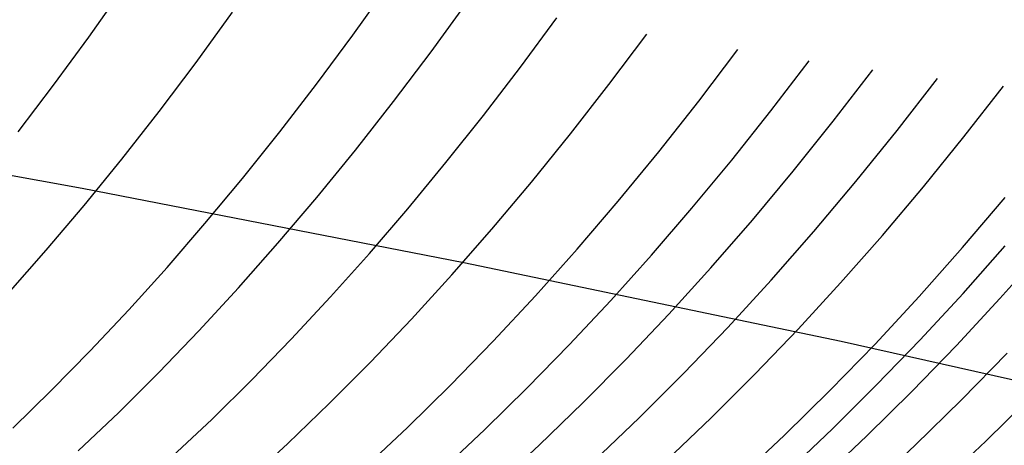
# Model space of a CAD drawing. Header units: millimetres. Extents: x 119 to 175.9, y -203.1 to -153.8.
# Tile 226 of 256: x 172.2215 to 172.2718, y -198.115 to -198.0933. Entities that reach past the tile are written whole.
import ezdxf

# ---------------------------------------------------------------- set-up
doc = ezdxf.new("R2010")
doc.units = ezdxf.units.MM
doc.header["$MEASUREMENT"] = 0
doc.layers.add('Livello 03', color=5, linetype='Continuous', true_color=0x0000ff)

msp = doc.modelspace()

# ---------------------------------------------------------------- linework, layer by layer
at = {"layer": 'Livello 03'}
for p, q in [((172.22504, -198.094164, 44.970025), (172.226815, -198.091647, 44.968742)), ((172.238535, -198.094064, 44.973378), (172.240364, -198.091506, 44.972338)), ((172.242534, -198.09491, 44.975105), (172.244424, -198.092308, 44.9741)), ((172.230526, -198.095456, 44.972182), (172.232388, -198.092887, 44.970935)), ((172.247094, -198.095696, 44.977049), (172.248955, -198.093172, 44.976139)), ((172.223244, -198.096618, 44.9714), (172.22504, -198.094164, 44.970025)), ((172.23668, -198.096563, 44.974508), (172.238535, -198.094064, 44.973378)), ((172.251621, -198.096585, 44.979148), (172.253552, -198.094005, 44.978285)), ((172.240615, -198.097452, 44.976203), (172.242534, -198.09491, 44.975105)), ((172.256211, -198.097438, 44.981352), (172.258214, -198.094796, 44.980542)), ((172.259894, -198.097935, 44.983088), (172.261856, -198.095368, 44.982364)), ((172.22864, -198.09796, 44.973525), (172.230526, -198.095456, 44.972182)), ((172.245204, -198.098164, 44.978047), (172.247094, -198.095696, 44.977049)), ((172.263088, -198.098451, 44.984711), (172.2651, -198.095837, 44.984029)), ((172.266345, -198.098936, 44.986405), (172.268409, -198.096271, 44.985771)), ((172.221431, -198.099005, 44.972866), (172.223244, -198.096618, 44.9714)), ((172.234801, -198.099001, 44.975729), (172.23668, -198.096563, 44.974508)), ((172.249658, -198.099107, 44.980102), (172.251621, -198.096585, 44.979148)), ((172.269763, -198.099258, 44.988145), (172.271783, -198.09666, 44.987592)), ((172.238669, -198.099932, 44.977394), (172.240615, -198.097452, 44.976203)), ((172.254172, -198.10002, 44.982257), (172.256211, -198.097438, 44.981352)), ((172.257897, -198.100446, 44.983903), (172.259894, -198.097935, 44.983088)), ((172.204965, -198.098317, 44.991601), (172.224694, -198.101876, 44.996394)), ((172.226734, -198.100396, 44.974961), (172.22864, -198.09796, 44.973525)), ((172.243286, -198.100574, 44.979133), (172.245204, -198.098164, 44.978047)), ((172.261038, -198.101008, 44.985485), (172.263088, -198.098451, 44.984711)), ((172.26424, -198.101543, 44.987135), (172.266345, -198.098936, 44.986405)), ((172.232899, -198.101375, 44.977039), (172.234801, -198.099001, 44.975729)), ((172.247665, -198.10157, 44.981148), (172.249658, -198.099107, 44.980102)), ((172.267701, -198.101803, 44.988788), (172.269763, -198.099258, 44.988145)), ((172.2367, -198.102345, 44.978677), (172.238669, -198.099932, 44.977394)), ((172.22481, -198.102759, 44.97649), (172.226734, -198.100396, 44.974961)), ((172.2521, -198.102539, 44.983257), (172.254172, -198.10002, 44.982257)), ((172.255866, -198.102899, 44.984806), (172.257897, -198.100446, 44.983903)), ((172.241344, -198.102924, 44.980305), (172.243286, -198.100574, 44.979133)), ((172.230978, -198.103682, 44.978435), (172.232899, -198.101375, 44.977039)), ((172.258951, -198.103506, 44.986352), (172.261038, -198.101008, 44.985485)), ((172.224694, -198.101876, 44.996394), (172.24421, -198.105669, 45.001829)), ((172.245644, -198.103969, 44.982283), (172.247665, -198.10157, 44.981148)), ((172.262094, -198.104089, 44.98796), (172.26424, -198.101543, 44.987135)), ((172.2656, -198.10429, 44.98952), (172.267701, -198.101803, 44.988788)), ((172.234708, -198.10469, 44.98005), (172.2367, -198.102345, 44.978677)), ((172.269697, -198.10491, 44.991711), (172.271874, -198.102353, 44.991042)), ((172.222869, -198.105048, 44.978109), (172.22481, -198.102759, 44.97649)), ((172.239379, -198.105209, 44.981561), (172.241344, -198.102924, 44.980305)), ((172.249996, -198.104993, 44.98435), (172.2521, -198.102539, 44.983257)), ((172.253803, -198.105292, 44.985798), (172.255866, -198.102899, 44.984806)), ((172.229039, -198.10592, 44.979917), (172.230978, -198.103682, 44.978435)), ((172.243598, -198.106302, 44.983507), (172.245644, -198.103969, 44.982283)), ((172.25683, -198.105941, 44.987309), (172.258951, -198.103506, 44.986352)), ((172.259912, -198.10657, 44.988879), (172.262094, -198.104089, 44.98796)), ((172.263462, -198.106717, 44.990342), (172.2656, -198.10429, 44.98952)), ((172.232696, -198.106963, 44.981512), (172.234708, -198.10469, 44.98005)), ((172.267478, -198.107405, 44.992474), (172.269697, -198.10491, 44.991711)), ((172.269718, -198.107256, 44.993334), (172.271871, -198.104828, 44.992648)), ((172.220915, -198.10726, 44.979816), (172.222869, -198.105048, 44.978109)), ((172.237394, -198.107429, 44.982901), (172.239379, -198.105209, 44.981561)), ((172.247863, -198.107379, 44.985536), (172.249996, -198.104993, 44.98435)), ((172.251711, -198.107621, 44.986876), (172.253803, -198.105292, 44.985798)), ((172.271606, -198.107519, 44.994365), (172.273796, -198.105057, 44.993709)), ((172.227084, -198.108087, 44.981483), (172.229039, -198.10592, 44.979917)), ((172.24421, -198.105669, 45.001829), (172.263492, -198.109694, 45.007901)), ((172.254677, -198.10831, 44.988355), (172.25683, -198.105941, 44.987309)), ((172.241528, -198.108566, 44.984817), (172.243598, -198.106302, 44.983507)), ((172.230667, -198.109162, 44.98306), (172.232696, -198.106963, 44.981512)), ((172.257696, -198.108984, 44.98989), (172.259912, -198.10657, 44.988879)), ((172.261289, -198.109082, 44.99125), (172.263462, -198.106717, 44.990342)), ((172.23539, -198.10958, 44.984323), (172.237394, -198.107429, 44.982901)), ((172.245704, -198.109693, 44.986812), (172.247863, -198.107379, 44.985536)), ((172.265221, -198.109835, 44.993328), (172.267478, -198.107405, 44.992474)), ((172.267528, -198.109624, 44.994107), (172.269718, -198.107256, 44.993334)), ((172.249593, -198.109883, 44.98804), (172.251711, -198.107621, 44.986876)), ((172.269377, -198.10992, 44.995109), (172.271606, -198.107519, 44.994365)), ((172.225116, -198.110179, 44.983132), (172.227084, -198.108087, 44.981483)), ((172.252496, -198.110612, 44.98949), (172.254677, -198.10831, 44.988355)), ((172.239438, -198.110759, 44.986213), (172.241528, -198.108566, 44.984817)), ((172.255448, -198.111328, 44.990993), (172.257696, -198.108984, 44.98989)), ((172.228623, -198.111285, 44.984694), (172.230667, -198.109162, 44.98306)), ((172.259083, -198.111381, 44.992246), (172.261289, -198.109082, 44.99125)), ((172.23337, -198.11166, 44.985825), (172.23539, -198.10958, 44.984323)), ((172.243522, -198.111933, 44.988178), (172.245704, -198.109693, 44.986812)), ((172.247451, -198.112077, 44.989288), (172.249593, -198.109883, 44.98804)), ((172.262927, -198.112196, 44.994272), (172.265221, -198.109835, 44.993328)), ((172.263492, -198.109694, 45.007901), (172.282514, -198.113945, 45.014603)), ((172.265302, -198.111928, 44.994965), (172.267528, -198.109624, 44.994107)), ((172.267109, -198.112256, 44.99594), (172.269377, -198.10992, 44.995109)), ((172.223137, -198.112195, 44.98486), (172.225116, -198.110179, 44.983132)), ((172.269643, -198.112679, 44.997317), (172.27197, -198.110296, 44.996527)), ((172.23733, -198.112879, 44.987693), (172.239438, -198.110759, 44.986213)), ((172.250288, -198.112843, 44.990712), (172.252496, -198.110612, 44.98949)), ((172.226567, -198.113328, 44.98641), (172.228623, -198.111285, 44.984694)), ((172.253171, -198.113599, 44.992185), (172.255448, -198.111328, 44.990993)), ((172.256849, -198.113612, 44.993327), (172.259083, -198.111381, 44.992246)), ((172.231336, -198.113666, 44.987406), (172.23337, -198.11166, 44.985825)), ((172.241319, -198.114096, 44.989631), (172.243522, -198.111933, 44.988178)), ((172.263044, -198.114166, 44.995908), (172.265302, -198.111928, 44.994965)), ((172.221149, -198.114131, 44.986667), (172.223137, -198.112195, 44.98486)), ((172.245287, -198.1142, 44.990619), (172.247451, -198.112077, 44.989288)), ((172.2606, -198.114486, 44.995307), (172.262927, -198.112196, 44.994272)), ((172.264808, -198.114524, 44.996857), (172.267109, -198.112256, 44.99594)), ((172.270878, -198.114798, 44.99952), (172.273206, -198.112507, 44.998749)), ((172.235205, -198.114922, 44.989254), (172.23733, -198.112879, 44.987693)), ((172.248056, -198.115, 44.99202), (172.250288, -198.112843, 44.990712)), ((172.267278, -198.114993, 44.998196), (172.269643, -198.112679, 44.997317)), ((172.2245, -198.11529, 44.988207), (172.226567, -198.113328, 44.98641)), ((172.22929, -198.115598, 44.989064), (172.231336, -198.113666, 44.987406)), ((172.250868, -198.115794, 44.993467), (172.253171, -198.113599, 44.992185)), ((172.254587, -198.115772, 44.994492), (172.256849, -198.113612, 44.993327)), ((172.239098, -198.11618, 44.99117), (172.241319, -198.114096, 44.989631)), ((172.243103, -198.116249, 44.992031), (172.245287, -198.1142, 44.990619)), ((172.258243, -198.116702, 44.99643), (172.2606, -198.114486, 44.995307)), ((172.260755, -198.116336, 44.996933), (172.263044, -198.114166, 44.995908)), ((172.262473, -198.116723, 44.997859), (172.264808, -198.114524, 44.996857)), ((172.233067, -198.116887, 44.990896), (172.235205, -198.114922, 44.989254)), ((172.245804, -198.117081, 44.993412), (172.248056, -198.115, 44.99202)), ((172.264879, -198.117234, 44.999163), (172.267278, -198.114993, 44.998196)), ((172.268514, -198.117021, 45.000376), (172.270878, -198.114798, 44.99952))]:
    msp.add_line(p, q, dxfattribs=at)

doc.saveas('drawing.dxf')
